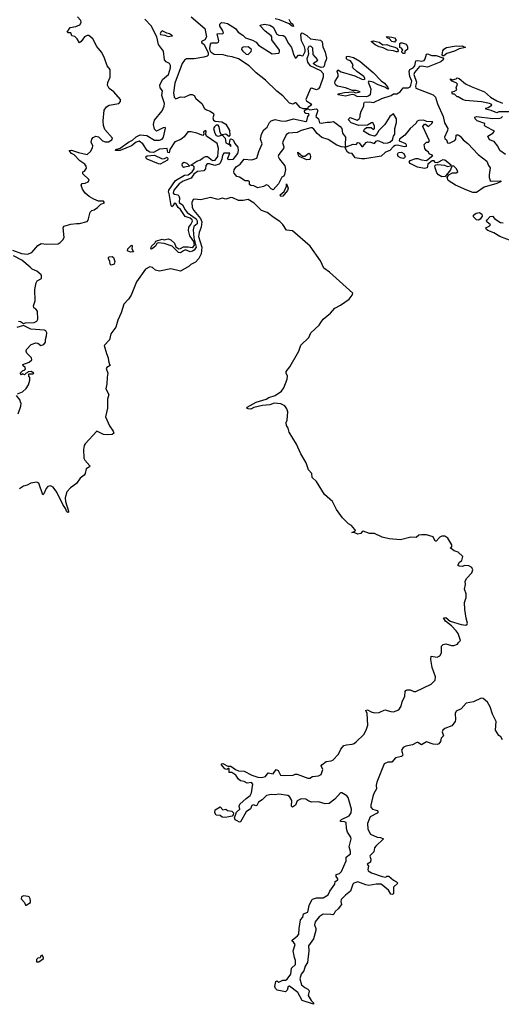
# Model space of a CAD drawing. Extents: x 2219101 to 2444320, y 201258 to 358766.
# Tile 192 of 256: x 2326756 to 2331752, y 322100 to 332313. Entities that reach past the tile are written whole.
import ezdxf

# ---------------------------------------------------------------- set-up
doc = ezdxf.new("R2010")
doc.units = 0

msp = doc.modelspace()

# ---------------------------------------------------------------- linework, layer by layer
at = {"layer": '0CON10XD'}
for points in [[(2327327, 332137), (2327297, 332147), (2327285, 332177), (2327258, 332178), (2327250, 332185), (2327280, 332230), (2327338, 332242), (2327379, 332261), (2327395, 332285), (2327391, 332305), (2327355, 332343)], [(2328535, 332343), (2328675, 332222), (2328694, 332135), (2328675, 332105), (2328642, 332085), (2328642, 332075), (2328668, 332055), (2328692, 332012), (2328711, 331971), (2328712, 331945), (2328702, 331935), (2328665, 331923), (2328565, 331908), (2328485, 331907), (2328465, 331894), (2328442, 331858), (2328364, 331655), (2328352, 331555), (2328358, 331508), (2328375, 331492), (2328425, 331512), (2328465, 331510), (2328525, 331536), (2328545, 331537), (2328565, 331526), (2328582, 331495), (2328646, 331445), (2328672, 331392), (2328695, 331377), (2328731, 331365), (2328765, 331341), (2328770, 331325), (2328760, 331295), (2328765, 331272), (2328785, 331261), (2328852, 331255), (2328895, 331228), (2328932, 331165), (2328936, 331114), (2328925, 331100), (2328895, 331124), (2328848, 331118), (2328834, 331144), (2328825, 331200), (2328815, 331218), (2328795, 331218), (2328777, 331203), (2328768, 331185), (2328780, 331135), (2328795, 331112), (2328815, 331106), (2328854, 331114), (2328863, 331113), (2328866, 331106), (2328886, 331085), (2328895, 331034), (2328928, 331018), (2328945, 330998), (2328945, 331012), (2328932, 331022), (2328931, 331031), (2328940, 331070), (2328945, 331078), (2328965, 331070), (2328975, 331058), (2328988, 331028), (2329019, 330989), (2329022, 330955), (2329016, 330924), (2328966, 330864), (2328928, 330858), (2328916, 330866), (2328914, 330875), (2328935, 330930), (2328875, 330929), (2328859, 330905), (2328853, 330865), (2328837, 330825), (2328826, 330814), (2328782, 330802), (2328725, 330818), (2328702, 330818), (2328688, 330802), (2328682, 330765), (2328665, 330745), (2328602, 330738), (2328561, 330709), (2328535, 330669), (2328451, 330639), (2328410, 330609), (2328355, 330544), (2328349, 330515), (2328362, 330502), (2328395, 330497), (2328407, 330487), (2328413, 330465), (2328411, 330415), (2328445, 330393), (2328471, 330341), (2328493, 330313), (2328585, 330246), (2328597, 330225), (2328597, 330195), (2328564, 330166), (2328556, 330134), (2328561, 330051), (2328586, 329955), (2328565, 329922), (2328548, 329912), (2328525, 329906), (2328475, 329924), (2328454, 329916), (2328425, 329893)], [(2329548, 332318), (2329564, 332284), (2329591, 332265), (2329595, 332243), (2329575, 332248), (2329551, 332271), (2329451, 332311), (2329405, 332323)], [(2328425, 329893), (2328405, 329898), (2328337, 329965), (2328255, 329993), (2328192, 329998), (2328179, 329991), (2328164, 329965), (2328135, 329940), (2328125, 329932), (2328116, 329936), (2328123, 329965), (2328157, 329995), (2328169, 330015), (2328233, 330037), (2328255, 330030), (2328295, 330038), (2328325, 330030), (2328361, 329995), (2328377, 329957), (2328407, 329937), (2328425, 329939), (2328455, 329956), (2328505, 329958), (2328545, 329951), (2328560, 329960), (2328570, 329975), (2328561, 330011), (2328522, 330072), (2328506, 330125), (2328510, 330160), (2328532, 330188), (2328547, 330223), (2328546, 330236), (2328525, 330255), (2328473, 330273), (2328423, 330345), (2328399, 330365), (2328377, 330405), (2328362, 330408), (2328345, 330381), (2328333, 330373), (2328326, 330385), (2328305, 330510), (2328300, 330525), (2328303, 330545), (2328371, 330645), (2328465, 330701), (2328505, 330705), (2328546, 330734), (2328565, 330765), (2328565, 330785), (2328555, 330796), (2328530, 330805), (2328595, 330844), (2328632, 330858), (2328652, 330878), (2328685, 330895), (2328705, 330892), (2328755, 330852), (2328785, 330855), (2328810, 330895), (2328820, 330975), (2328805, 331029), (2328695, 331105), (2328687, 331125), (2328692, 331155), (2328685, 331164), (2328664, 331145), (2328667, 331125), (2328655, 331113), (2328595, 331137), (2328535, 331150), (2328502, 331148), (2328462, 331098), (2328429, 331071), (2328364, 331046), (2328312, 330968), (2328305, 330932), (2328294, 330934), (2328285, 330977), (2328205, 330970), (2328145, 330936), (2328105, 330939), (2328077, 330957), (2328034, 331025), (2327995, 331052), (2327966, 331044), (2327916, 331005), (2327800, 330955), (2327750, 330955), (2327752, 330965), (2327799, 330981), (2327885, 331042), (2327927, 331063), (2327965, 331099), (2328005, 331117), (2328075, 331112), (2328155, 331063), (2328205, 331062), (2328235, 331075), (2328249, 331095), (2328269, 331189), (2328264, 331194), (2328245, 331190), (2328175, 331157), (2328155, 331176), (2328144, 331224), (2328155, 331269), (2328235, 331367), (2328254, 331415), (2328259, 331445), (2328230, 331525), (2328238, 331575), (2328213, 331605), (2328211, 331635), (2328239, 331691), (2328299, 331745), (2328319, 331815), (2328320, 331839), (2328310, 331860), (2328275, 331876), (2328257, 331895), (2328247, 331985), (2328197, 332055), (2328179, 332135), (2328119, 332249), (2328055, 332318)], [(2331495, 330520), (2331455, 330521), (2331393, 330543), (2331275, 330597), (2331201, 330645), (2331189, 330675), (2331208, 330702), (2331246, 330724), (2331285, 330726), (2331300, 330735), (2331287, 330765), (2331255, 330797), (2331238, 330795), (2331226, 330754), (2331168, 330685), (2331135, 330684), (2331102, 330702), (2331083, 330725), (2331065, 330775), (2331064, 330796), (2331072, 330808), (2331095, 330811), (2331164, 330804), (2331195, 330790), (2331224, 330796), (2331232, 330805), (2331165, 330854), (2331145, 330859), (2331085, 330828), (2331065, 330832), (2331055, 330848), (2331035, 330849), (2330989, 330815), (2330982, 330775), (2330955, 330768), (2330882, 330782), (2330805, 330821), (2330796, 330835), (2330805, 330853), (2330865, 330872), (2330885, 330872), (2330925, 330859), (2330977, 330853), (2331040, 330905), (2331005, 330922), (2330998, 330938), (2330974, 330955), (2330959, 330975), (2330952, 331018), (2330975, 331042), (2330996, 331044), (2331007, 331055), (2330939, 331205), (2330955, 331230), (2330965, 331229), (2330995, 331206), (2331032, 331235), (2331042, 331252), (2330978, 331258), (2330945, 331270), (2330895, 331268), (2330879, 331261), (2330864, 331235), (2330806, 331184), (2330750, 331115), (2330695, 331075), (2330692, 331055), (2330757, 331027), (2330765, 331015), (2330764, 330996), (2330745, 330995), (2330675, 331012), (2330651, 331009), (2330632, 330998), (2330595, 330955), (2330552, 330938), (2330505, 330898), (2330335, 330869), (2330301, 330871), (2330235, 330879), (2330205, 330926), (2330175, 330928), (2330155, 330938), (2330129, 330989), (2330095, 330993), (2330045, 331010), (2329955, 331069), (2329890, 331090), (2329842, 331132), (2329807, 331177), (2329790, 331190), (2329775, 331191), (2329675, 331162), (2329635, 331141), (2329544, 331136), (2329520, 331120), (2329485, 331045), (2329483, 331035), (2329496, 330995), (2329492, 330975), (2329445, 330915), (2329437, 330895), (2329451, 330865), (2329508, 330798), (2329512, 330758), (2329504, 330706), (2329495, 330690), (2329475, 330680), (2329440, 330610), (2329385, 330548), (2329365, 330558), (2329335, 330592), (2329315, 330599), (2329285, 330584), (2329225, 330570), (2329185, 330588), (2329153, 330593), (2329140, 330605), (2329140, 330635), (2329125, 330642), (2329095, 330642), (2329035, 330680), (2329010, 330685), (2328982, 330722), (2328978, 330735), (2328982, 330755), (2329003, 330787), (2329044, 330815), (2329085, 330866), (2329165, 330858), (2329217, 330875), (2329236, 330945), (2329272, 331025), (2329254, 331074), (2329263, 331125), (2329289, 331171), (2329323, 331197), (2329347, 331245), (2329363, 331265), (2329405, 331276), (2329465, 331262), (2329515, 331259), (2329595, 331286), (2329725, 331257), (2329736, 331265), (2329745, 331308), (2329760, 331325), (2329755, 331337), (2329725, 331339), (2329715, 331347), (2329710, 331365), (2329714, 331376), (2329740, 331385), (2329740, 331390), (2329725, 331387), (2329695, 331389), (2329665, 331401), (2329625, 331449), (2329615, 331452), (2329592, 331438), (2329555, 331448), (2329485, 331524), (2329422, 331572), (2329306, 331686), (2329210, 331760), (2329135, 331835), (2329025, 331905), (2328960, 331929), (2328916, 331934), (2328868, 331948), (2328775, 331950), (2328742, 331972), (2328732, 331992), (2328729, 332015), (2328735, 332058), (2328745, 332072), (2328806, 332074), (2328820, 332080), (2328822, 332095), (2328804, 332165), (2328825, 332171), (2328860, 332165), (2328869, 332175), (2328860, 332205), (2328832, 332245), (2328832, 332265), (2328848, 332282), (2328881, 332281), (2328912, 332272), (2328995, 332220), (2329021, 332185), (2329071, 332151), (2329099, 332125), (2329171, 332101), (2329208, 332078), (2329235, 332048), (2329375, 331957), (2329445, 331964), (2329452, 331978), (2329450, 331995), (2329372, 332105), (2329372, 332135), (2329366, 332145), (2329304, 332195), (2329254, 332245), (2329252, 332255), (2329295, 332266), (2329352, 332255), (2329385, 332234), (2329424, 332164), (2329445, 332153), (2329488, 332148), (2329508, 332138), (2329543, 332065), (2329575, 332025), (2329595, 331956), (2329615, 331918), (2329625, 331918), (2329648, 331945), (2329665, 331946), (2329685, 331937), (2329697, 331943), (2329717, 331983), (2329719, 332005), (2329712, 332032), (2329678, 332095), (2329671, 332155), (2329678, 332172), (2329685, 332176), (2329735, 332150), (2329774, 332114), (2329875, 332099), (2329895, 332084), (2329902, 332032), (2329924, 331975), (2329938, 331915), (2329936, 331895), (2329920, 331865), (2329915, 331831), (2329905, 331821), (2329885, 331818), (2329834, 331834), (2329804, 331854), (2329807, 331865), (2329842, 331885), (2329847, 331895), (2329802, 331952), (2329796, 332016), (2329775, 332038), (2329755, 332036), (2329746, 332015), (2329753, 331955), (2329734, 331905), (2329742, 331872), (2329765, 331836), (2329877, 331787), (2329905, 331755), (2329903, 331715), (2329870, 331615), (2329856, 331594), (2329835, 331585), (2329785, 331602), (2329772, 331598), (2329724, 331485), (2329732, 331472), (2329774, 331444), (2329783, 331427), (2329747, 331405), (2329740, 331390), (2329767, 331377), (2329835, 331387), (2329845, 331378), (2329845, 331360), (2329829, 331309), (2329856, 331285), (2329865, 331242), (2329885, 331240), (2329945, 331251), (2329975, 331249), (2330012, 331258), (2330082, 331205), (2330097, 331183), (2330104, 331134), (2330136, 331095), (2330131, 331015), (2330135, 331000), (2330143, 330993), (2330215, 331021), (2330245, 331018), (2330265, 331039), (2330277, 331037), (2330305, 330997), (2330315, 330996), (2330351, 331039), (2330365, 331046), (2330394, 331044), (2330435, 331030), (2330455, 331054), (2330475, 331059), (2330535, 331032), (2330575, 331034), (2330595, 331042), (2330622, 331065), (2330632, 331105), (2330646, 331124), (2330646, 331184), (2330666, 331245), (2330665, 331286), (2330635, 331336), (2330595, 331307), (2330543, 331227), (2330483, 331165), (2330454, 331116), (2330435, 331106), (2330385, 331118), (2330322, 331155), (2330332, 331178), (2330355, 331193), (2330403, 331193), (2330427, 331175), (2330436, 331185), (2330438, 331208), (2330418, 331245), (2330405, 331244), (2330363, 331217), (2330275, 331214), (2330195, 331243), (2330168, 331275), (2330169, 331285), (2330185, 331297), (2330255, 331272), (2330278, 331285), (2330289, 331305), (2330288, 331325), (2330299, 331365), (2330326, 331415), (2330326, 331445), (2330334, 331456), (2330385, 331462), (2330425, 331453), (2330514, 331496), (2330610, 331525), (2330635, 331544), (2330667, 331543), (2330701, 331565), (2330734, 331606), (2330785, 331606), (2330805, 331618), (2330815, 331635), (2330822, 331675), (2330802, 331722), (2330795, 331775), (2330804, 331796), (2330836, 331814), (2330856, 331834), (2330865, 331885), (2330881, 331889), (2330927, 331883), (2330950, 331890), (2330961, 331905), (2330976, 331954), (2330985, 331960), (2331030, 331940), (2331075, 331941), (2331146, 331916), (2331151, 331905), (2331148, 331895), (2331126, 331875), (2330985, 331822), (2330925, 331830), (2330903, 331827), (2330852, 331765), (2330844, 331745), (2330871, 331665), (2330862, 331622), (2330864, 331604), (2331045, 331532), (2331068, 331508), (2331091, 331441), (2331149, 331309), (2331164, 331244), (2331198, 331185), (2331195, 331165), (2331162, 331095), (2331165, 331082), (2331182, 331065), (2331194, 331034), (2331215, 331031), (2331271, 331059), (2331281, 331075), (2331284, 331115), (2331291, 331119), (2331305, 331118), (2331325, 331106), (2331357, 331065), (2331405, 331028), (2331513, 330913), (2331600, 330845), (2331619, 330799), (2331637, 330775), (2331626, 330705), (2331626, 330676), (2331636, 330646), (2331647, 330637), (2331745, 330640), (2331750, 330635), (2331705, 330612), (2331575, 330576), (2331495, 330520)], [(2326682, 329922), (2326775, 329888), (2326838, 329882), (2326881, 329899), (2326945, 329972), (2326978, 329992), (2327035, 329986), (2327155, 329988), (2327175, 330000), (2327205, 330030), (2327216, 330054), (2327208, 330155), (2327215, 330170), (2327285, 330192), (2327345, 330200), (2327375, 330198), (2327455, 330218), (2327468, 330235), (2327488, 330315), (2327506, 330334), (2327530, 330340), (2327565, 330363), (2327599, 330401), (2327636, 330414), (2327625, 330429), (2327575, 330432), (2327525, 330451), (2327478, 330478), (2327435, 330512), (2327408, 330555), (2327393, 330595), (2327405, 330612), (2327435, 330616), (2327465, 330631), (2327477, 330645), (2327473, 330655), (2327412, 330715), (2327412, 330735), (2327428, 330742), (2327449, 330771), (2327447, 330795), (2327433, 330815), (2327380, 330850), (2327320, 330910), (2327295, 330926), (2327271, 330955), (2327295, 330959), (2327365, 330934), (2327455, 330915), (2327490, 330945), (2327513, 330985), (2327515, 331005), (2327498, 331042), (2327506, 331074), (2327518, 331092), (2327545, 331104), (2327575, 331096), (2327615, 331056), (2327644, 331045), (2327676, 331045), (2327712, 331065), (2327718, 331085), (2327641, 331175), (2327626, 331215), (2327622, 331265), (2327633, 331375), (2327655, 331408), (2327685, 331427), (2327786, 331444), (2327802, 331465), (2327802, 331485), (2327732, 331565), (2327685, 331600), (2327666, 331635), (2327670, 331660), (2327696, 331716), (2327696, 331795), (2327665, 331835), (2327632, 331925), (2327605, 331975), (2327556, 332036), (2327515, 332115), (2327475, 332148), (2327455, 332150), (2327429, 332135), (2327395, 332088), (2327375, 332073), (2327354, 332115), (2327327, 332137)], [(2328295, 332139), (2328335, 332144), (2328340, 332145), (2328309, 332165), (2328282, 332172), (2328235, 332198), (2328220, 332185), (2328212, 332165), (2328218, 332158), (2328262, 332152), (2328295, 332139)], [(2330645, 332080), (2330615, 332088), (2330588, 332118), (2330575, 332120), (2330562, 332138), (2330617, 332133), (2330645, 332123), (2330662, 332105), (2330645, 332080)], [(2329125, 331953), (2329157, 331983), (2329161, 332005), (2329125, 332031), (2329075, 332028), (2329059, 332021), (2329056, 332005), (2329070, 331985), (2329105, 331956), (2329125, 331953)], [(2330665, 331978), (2330635, 331990), (2330575, 331997), (2330525, 332022), (2330485, 332030), (2330445, 332051), (2330403, 332087), (2330425, 332092), (2330455, 332086), (2330485, 332079), (2330523, 332053), (2330565, 332056), (2330595, 332040), (2330648, 332028), (2330669, 332019), (2330680, 332005), (2330682, 331988), (2330675, 331980), (2330665, 331978)], [(2330745, 331962), (2330733, 331963), (2330720, 331975), (2330720, 331985), (2330730, 331995), (2330716, 332016), (2330700, 332025), (2330700, 332065), (2330708, 332072), (2330725, 332072), (2330765, 332058), (2330780, 332035), (2330780, 332005), (2330750, 331985), (2330750, 331965), (2330745, 331962)], [(2331155, 331938), (2331145, 331938), (2331137, 331947), (2331145, 331990), (2331155, 332006), (2331183, 332025), (2331285, 332042), (2331315, 332038), (2331345, 332041), (2331380, 332025), (2331315, 332009), (2331268, 331985), (2331187, 331963), (2331155, 331938)], [(2330355, 331514), (2330257, 331517), (2330225, 331534), (2330205, 331538), (2330135, 331520), (2330060, 331535), (2330060, 331545), (2330125, 331556), (2330215, 331564), (2330244, 331554), (2330288, 331565), (2330245, 331577), (2330209, 331579), (2330136, 331606), (2330054, 331624), (2330034, 331635), (2330026, 331655), (2330030, 331675), (2330058, 331722), (2330059, 331745), (2330049, 331775), (2330055, 331791), (2330092, 331772), (2330232, 331732), (2330305, 331697), (2330326, 331694), (2330339, 331701), (2330325, 331725), (2330252, 331775), (2330211, 331815), (2330207, 331825), (2330214, 331845), (2330187, 331886), (2330155, 331897), (2330147, 331905), (2330145, 331930), (2330164, 331936), (2330219, 331919), (2330285, 331884), (2330423, 331765), (2330505, 331677), (2330539, 331655), (2330573, 331615), (2330582, 331595), (2330575, 331591), (2330544, 331614), (2330475, 331636), (2330423, 331663), (2330376, 331674), (2330372, 331665), (2330398, 331595), (2330390, 331535), (2330378, 331522), (2330355, 331514)], [(2331848, 331358), (2331725, 331358), (2331705, 331348), (2331645, 331372), (2331590, 331385), (2331590, 331395), (2331617, 331403), (2331652, 331425), (2331648, 331435), (2331630, 331445), (2331545, 331460), (2331380, 331475), (2331355, 331481), (2331305, 331512), (2331293, 331513), (2331265, 331540), (2331245, 331540), (2331240, 331565), (2331265, 331570), (2331290, 331585), (2331282, 331605), (2331298, 331645), (2331285, 331658), (2331240, 331675), (2331225, 331690), (2331225, 331698), (2331245, 331690), (2331285, 331698), (2331295, 331708), (2331315, 331702), (2331379, 331649), (2331439, 331619), (2331576, 331565), (2331639, 331509), (2331705, 331472), (2331765, 331447)], [(2331796, 330916), (2331736, 330956), (2331715, 331002), (2331679, 331049), (2331630, 331065), (2331612, 331105), (2331664, 331135), (2331682, 331155), (2331588, 331205), (2331578, 331215), (2331580, 331235), (2331502, 331265), (2331482, 331285), (2331478, 331302), (2331495, 331309), (2331665, 331288), (2331735, 331291), (2331750, 331295), (2331765, 331310)], [(2328215, 330814), (2328195, 330816), (2328079, 330865), (2328067, 330875), (2328065, 330890), (2328080, 330900), (2328155, 330909), (2328235, 330869), (2328258, 330872), (2328286, 330886), (2328294, 330874), (2328288, 330855), (2328215, 330814)], [(2329735, 330859), (2329655, 330894), (2329643, 330915), (2329642, 330938), (2329688, 330898), (2329715, 330897), (2329755, 330928), (2329765, 330922), (2329774, 330895), (2329765, 330862), (2329735, 330859)], [(2330735, 330874), (2330705, 330879), (2330683, 330893), (2330675, 330915), (2330684, 330936), (2330715, 330940), (2330741, 330925), (2330755, 330894), (2330748, 330881), (2330735, 330874)], [(2328455, 330780), (2328447, 330787), (2328440, 330805), (2328444, 330825), (2328458, 330835), (2328491, 330825), (2328520, 330795), (2328465, 330784), (2328455, 330780)], [(2329465, 330478), (2329458, 330495), (2329498, 330532), (2329522, 330585), (2329525, 330610), (2329540, 330565), (2329535, 330540), (2329485, 330482), (2329465, 330478)], [(2331335, 326038), (2331385, 326032), (2331398, 326042), (2331402, 326055), (2331387, 326105), (2331374, 326194), (2331371, 326269), (2331389, 326321), (2331388, 326358), (2331370, 326405), (2331382, 326455), (2331378, 326485), (2331392, 326518), (2331446, 326574), (2331456, 326605), (2331445, 326632), (2331415, 326647), (2331375, 326650), (2331345, 326640), (2331315, 326643), (2331305, 326650), (2331302, 326655), (2331318, 326685), (2331342, 326705), (2331353, 326745), (2331305, 326789), (2331264, 326804), (2331222, 326835), (2331238, 326845), (2331240, 326865), (2331196, 326936), (2331165, 326956), (2331135, 326957), (2331113, 326947), (2331076, 326904), (2331065, 326903), (2331045, 326949), (2330975, 326968), (2330925, 326971), (2330895, 326966), (2330868, 326942), (2330813, 326947), (2330705, 326918), (2330588, 326928), (2330517, 326947), (2330435, 326984), (2330385, 326984), (2330319, 327009), (2330308, 327005), (2330294, 326985), (2330265, 326976), (2330231, 326991), (2330200, 326995), (2330232, 327008), (2330238, 327015), (2330232, 327025), (2330198, 327065), (2330168, 327085), (2330106, 327146), (2330043, 327233), (2330002, 327315), (2329919, 327389), (2329835, 327522), (2329790, 327565), (2329786, 327605), (2329753, 327643), (2329726, 327715), (2329671, 327811), (2329629, 327909), (2329551, 328035), (2329541, 328075), (2329522, 328102), (2329520, 328135), (2329530, 328160), (2329536, 328244), (2329528, 328275), (2329507, 328307), (2329465, 328329), (2329395, 328334), (2329352, 328318), (2329275, 328311), (2329185, 328290), (2329155, 328274), (2329125, 328278), (2329112, 328285), (2329114, 328295), (2329210, 328345), (2329312, 328375), (2329340, 328395), (2329405, 328416), (2329472, 328458), (2329496, 328495), (2329532, 328585), (2329533, 328615), (2329519, 328645), (2329519, 328665), (2329557, 328713), (2329652, 328875), (2329672, 328938), (2329755, 329018), (2329776, 329065), (2329863, 329145), (2329881, 329171), (2329904, 329205), (2329980, 329270), (2330025, 329321), (2330085, 329351), (2330175, 329414), (2330206, 329455), (2330212, 329475), (2329968, 329695), (2329912, 329735), (2329875, 329811), (2329770, 329965), (2329585, 330122), (2329525, 330130), (2329487, 330187), (2329455, 330221), (2329395, 330258), (2329324, 330314), (2329265, 330335), (2329190, 330410), (2329125, 330447), (2329075, 330436), (2329025, 330436), (2328967, 330465), (2328945, 330469), (2328895, 330452), (2328855, 330460), (2328815, 330447), (2328735, 330468), (2328635, 330445), (2328565, 330450), (2328555, 330446), (2328543, 330415), (2328546, 330365), (2328562, 330335), (2328632, 330252), (2328646, 330215), (2328639, 330161), (2328617, 330105), (2328612, 330065), (2328644, 329955), (2328638, 329885), (2328613, 329837), (2328581, 329799), (2328532, 329775), (2328515, 329757), (2328425, 329705), (2328325, 329728), (2328205, 329704), (2328165, 329714), (2328133, 329743), (2328105, 329751), (2328062, 329725), (2327969, 329595), (2327913, 329457), (2327886, 329415), (2327837, 329363), (2327808, 329272), (2327773, 329197), (2327753, 329125), (2327700, 329055), (2327689, 328991), (2327634, 328935), (2327655, 328850), (2327674, 328805), (2327676, 328775), (2327689, 328735), (2327693, 328725), (2327660, 328705), (2327654, 328695), (2327670, 328645), (2327663, 328605), (2327661, 328535), (2327650, 328485), (2327680, 328425), (2327667, 328375), (2327668, 328285), (2327646, 328195), (2327689, 328099), (2327727, 328045), (2327732, 328025), (2327715, 328009), (2327665, 328006), (2327625, 328011), (2327555, 328044), (2327435, 327914), (2327424, 327895), (2327417, 327853), (2327422, 327765), (2327432, 327745), (2327484, 327685), (2327482, 327675), (2327445, 327655), (2327435, 327605), (2327425, 327588), (2327383, 327557), (2327345, 327502), (2327283, 327457), (2327244, 327415), (2327228, 327355), (2327230, 327315), (2327264, 327215), (2327264, 327205), (2327255, 327200), (2327245, 327207), (2327233, 327243), (2327203, 327285), (2327143, 327413), (2327105, 327464), (2327075, 327478), (2327048, 327472), (2327030, 327450), (2327005, 327396), (2326995, 327386), (2326954, 327504), (2326935, 327516), (2326873, 327507), (2326835, 327486), (2326795, 327474), (2326755, 327448)], [(2331515, 330233), (2331495, 330238), (2331465, 330268), (2331462, 330278), (2331464, 330286), (2331491, 330305), (2331525, 330314), (2331549, 330295), (2331553, 330275), (2331533, 330245), (2331515, 330233)], [(2331855, 330019), (2331737, 330065), (2331675, 330102), (2331613, 330125), (2331598, 330135), (2331590, 330155), (2331625, 330170), (2331640, 330185), (2331600, 330215), (2331598, 330225), (2331605, 330238), (2331635, 330272), (2331660, 330275), (2331681, 330251), (2331725, 330218), (2331745, 330208), (2331770, 330205)], [(2327905, 329901), (2327876, 329915), (2327877, 329935), (2327915, 329974), (2327922, 329965), (2327919, 329935), (2327935, 329904), (2327905, 329901)], [(2326745, 329186), (2326765, 329184), (2326795, 329162), (2326815, 329170), (2326905, 329171), (2326935, 329186), (2326943, 329205), (2326940, 329290), (2326925, 329311), (2326902, 329325), (2326898, 329345), (2326917, 329395), (2326914, 329514), (2326926, 329585), (2326939, 329605), (2326981, 329629), (2326984, 329655), (2326979, 329665), (2326934, 329705), (2326884, 329724), (2326866, 329746), (2326780, 329820), (2326693, 329863)], [(2327705, 329768), (2327696, 329776), (2327691, 329805), (2327676, 329835), (2327676, 329845), (2327686, 329854), (2327715, 329855), (2327730, 329845), (2327744, 329805), (2327735, 329778), (2327725, 329774), (2327705, 329768)], [(2326735, 328432), (2326786, 328454), (2326824, 328486), (2326849, 328525), (2326860, 328575), (2326862, 328602), (2326852, 328615), (2326850, 328635), (2326855, 328640), (2326895, 328638), (2326902, 328645), (2326875, 328662), (2326845, 328660), (2326835, 328650), (2326822, 328648), (2326805, 328630), (2326785, 328640), (2326775, 328630), (2326760, 328645), (2326785, 328670), (2326810, 328680), (2326817, 328693), (2326812, 328705), (2326791, 328721), (2326788, 328735), (2326855, 328759), (2326882, 328785), (2326878, 328805), (2326832, 328855), (2326823, 328875), (2326828, 328892), (2326875, 328942), (2326925, 328961), (2326945, 328956), (2326975, 328935), (2327005, 328945), (2327025, 328969), (2327024, 328996), (2327036, 329035), (2327037, 329065), (2327027, 329085), (2327015, 329091), (2326872, 329102), (2326795, 329142), (2326725, 329120)], [(2326740, 328225), (2326767, 328303), (2326770, 328335), (2326763, 328343), (2326760, 328365), (2326722, 328415)], [(2331763, 324843), (2331746, 324876), (2331725, 324889), (2331692, 324945), (2331697, 325033), (2331660, 325110), (2331637, 325187), (2331609, 325235), (2331565, 325271), (2331544, 325274), (2331465, 325239), (2331389, 325225), (2331336, 325164), (2331285, 325139), (2331273, 325115), (2331278, 325055), (2331274, 325035), (2331240, 324990), (2331165, 324962), (2331146, 324945), (2331138, 324925), (2331151, 324885), (2331128, 324862), (2331121, 324825), (2331105, 324803), (2331085, 324796), (2331045, 324797), (2330975, 324824), (2330925, 324792), (2330887, 324817), (2330875, 324817), (2330830, 324790), (2330763, 324777), (2330735, 324765), (2330715, 324735), (2330725, 324711), (2330731, 324685), (2330715, 324669), (2330655, 324656), (2330615, 324613), (2330575, 324613), (2330538, 324595), (2330462, 324405), (2330454, 324374), (2330456, 324335), (2330429, 324285), (2330420, 324255), (2330398, 324165), (2330399, 324145), (2330415, 324124), (2330465, 324110), (2330476, 324095), (2330465, 324081), (2330392, 324045), (2330364, 323975), (2330369, 323915), (2330396, 323866), (2330465, 323833), (2330499, 323829), (2330530, 323815), (2330451, 323739), (2330438, 323722), (2330430, 323680), (2330390, 323645), (2330388, 323635), (2330400, 323605), (2330396, 323574), (2330360, 323555), (2330374, 323534), (2330368, 323498), (2330372, 323485), (2330407, 323465), (2330515, 323424), (2330555, 323420), (2330565, 323430), (2330585, 323430), (2330635, 323388), (2330665, 323372), (2330680, 323355), (2330633, 323315), (2330632, 323248), (2330622, 323238), (2330605, 323242), (2330580, 323285), (2330505, 323346), (2330455, 323346), (2330377, 323333), (2330345, 323339), (2330265, 323369), (2330223, 323355), (2330211, 323345), (2330186, 323275), (2330135, 323233), (2330092, 323188), (2330087, 323165), (2330094, 323135), (2330060, 323090), (2330029, 323061), (2330015, 323034), (2330005, 323028), (2329985, 323033), (2329905, 323035), (2329864, 323006), (2329820, 322955), (2329814, 322924), (2329828, 322885), (2329828, 322865), (2329805, 322778), (2329752, 322705), (2329756, 322654), (2329743, 322535), (2329719, 322495), (2329705, 322447), (2329677, 322413), (2329662, 322365), (2329681, 322301), (2329713, 322273), (2329746, 322256), (2329754, 322245), (2329758, 322235), (2329750, 322190), (2329778, 322138), (2329803, 322115), (2329805, 322100), (2329685, 322141), (2329641, 322221), (2329555, 322288), (2329542, 322285), (2329529, 322245), (2329515, 322231), (2329427, 322245), (2329409, 322265), (2329403, 322285), (2329412, 322338), (2329425, 322342), (2329445, 322330), (2329485, 322352), (2329515, 322351), (2329530, 322360), (2329569, 322411), (2329576, 322475), (2329617, 322513), (2329618, 322555), (2329606, 322585), (2329593, 322653), (2329612, 322722), (2329595, 322746), (2329584, 322755), (2329582, 322765), (2329639, 322811), (2329652, 322828), (2329654, 322885), (2329669, 322975), (2329693, 323005), (2329700, 323040), (2329745, 323056), (2329758, 323125), (2329785, 323182), (2329795, 323192), (2329835, 323205), (2329905, 323206), (2329955, 323236), (2329974, 323275), (2330026, 323345), (2330028, 323375), (2330055, 323390), (2330055, 323400), (2330038, 323425), (2330040, 323445), (2330075, 323457), (2330095, 323477), (2330142, 323588), (2330142, 323625), (2330189, 323661), (2330189, 323685), (2330174, 323735), (2330193, 323815), (2330191, 323835), (2330158, 323885), (2330147, 323925), (2330141, 323985), (2330125, 323994), (2330084, 323995), (2330084, 324005), (2330095, 324017), (2330175, 324055), (2330193, 324085), (2330197, 324125), (2330162, 324245), (2330151, 324261), (2330098, 324295), (2330085, 324294), (2330025, 324229), (2329965, 324182), (2329925, 324179), (2329855, 324201), (2329787, 324197), (2329757, 324206), (2329725, 324229), (2329675, 324230), (2329635, 324209), (2329616, 324164), (2329585, 324146), (2329576, 324156), (2329580, 324215), (2329555, 324256), (2329536, 324266), (2329445, 324281), (2329405, 324273), (2329365, 324276), (2329315, 324265), (2329270, 324220), (2329233, 324197), (2329215, 324161), (2329205, 324159), (2329185, 324170), (2329165, 324162), (2329150, 324129), (2329104, 324096), (2329045, 323994), (2329035, 323990), (2329012, 324002), (2328992, 324015), (2328984, 324035), (2329006, 324094), (2329038, 324125), (2329034, 324155), (2329038, 324175), (2329105, 324236), (2329148, 324265), (2329162, 324295), (2329173, 324383), (2329159, 324399), (2329115, 324393), (2329085, 324410), (2329045, 324418), (2329026, 324435), (2328998, 324478), (2328955, 324503), (2328930, 324505), (2328930, 324545), (2328923, 324547), (2328906, 324534), (2328885, 324541), (2328848, 324585), (2328850, 324595), (2328865, 324597), (2328915, 324570), (2328945, 324570), (2328994, 324534), (2329025, 324523), (2329085, 324517), (2329165, 324476), (2329225, 324457), (2329266, 324454), (2329305, 324464), (2329335, 324500), (2329385, 324492), (2329415, 324537), (2329436, 324525), (2329463, 324475), (2329505, 324474), (2329593, 324477), (2329615, 324488), (2329634, 324486), (2329745, 324447), (2329764, 324446), (2329795, 324462), (2329855, 324470), (2329882, 324485), (2329900, 324535), (2329884, 324575), (2329890, 324585), (2329935, 324618), (2329986, 324624), (2330005, 324634), (2330063, 324695), (2330088, 324745), (2330117, 324783), (2330145, 324792), (2330205, 324798), (2330224, 324806), (2330248, 324822), (2330325, 324900), (2330350, 324945), (2330366, 324995), (2330361, 325115), (2330345, 325148), (2330365, 325156), (2330402, 325132), (2330438, 325122), (2330485, 325128), (2330545, 325154), (2330605, 325136), (2330635, 325134), (2330690, 325155), (2330714, 325194), (2330723, 325237), (2330752, 325295), (2330756, 325344), (2330763, 325355), (2330775, 325362), (2330805, 325361), (2330845, 325343), (2330865, 325346), (2331025, 325422), (2331065, 325463), (2331070, 325495), (2331035, 325595), (2331022, 325675), (2331025, 325712), (2331085, 325701), (2331115, 325715), (2331132, 325745), (2331133, 325815), (2331147, 325833), (2331175, 325838), (2331235, 325822), (2331259, 325821), (2331299, 325835), (2331307, 325853), (2331329, 325875), (2331303, 325945), (2331284, 325975), (2331236, 326026), (2331174, 326075), (2331152, 326108), (2331175, 326111), (2331223, 326073), (2331335, 326038)], [(2328886, 324036), (2328855, 324042), (2328835, 324057), (2328795, 324062), (2328779, 324085), (2328784, 324116), (2328835, 324149), (2328865, 324117), (2328895, 324123), (2328911, 324111), (2328955, 324104), (2328974, 324085), (2328972, 324065), (2328959, 324051), (2328925, 324043), (2328886, 324036)], [(2326825, 323128), (2326867, 323155), (2326870, 323175), (2326864, 323195), (2326855, 323214), (2326845, 323219), (2326795, 323225), (2326776, 323215), (2326772, 323195), (2326807, 323155), (2326815, 323130), (2326825, 323128)], [(2326955, 322540), (2327003, 322575), (2327004, 322585), (2326988, 322608), (2326975, 322602), (2326967, 322583), (2326945, 322580), (2326930, 322565), (2326930, 322540), (2326955, 322540)]]:
    msp.add_lwpolyline(points, dxfattribs=at)

doc.saveas('drawing.dxf')
